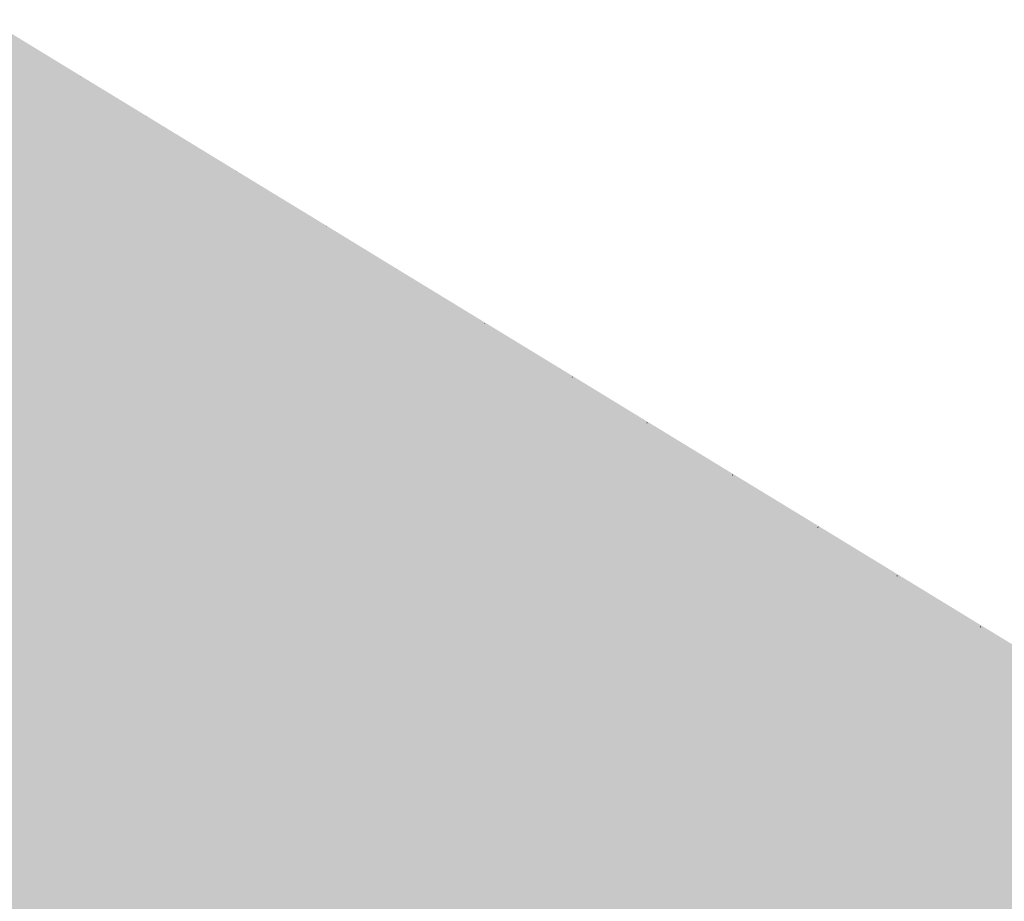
# Model space of a CAD drawing. Header units: metres. Extents: x 31144 to 66544, y 390912 to 402712.
# Tile 31 of 45: x 66205 to 66215, y 402684 to 402693. Entities that reach past the tile are written whole.
import ezdxf

# ---------------------------------------------------------------- set-up
doc = ezdxf.new("R2010")
doc.units = ezdxf.units.M
doc.layers.add('GM-C3D-SURFACE-TIN', color=7, linetype='Continuous')

msp = doc.modelspace()

# ---------------------------------------------------------------- linework, layer by layer
at = {"layer": 'GM-C3D-SURFACE-TIN', "color": 71, "linetype": 'Continuous', "lineweight": -3}
for points in [[(66204.347, 402692.695), (66205.341, 402692.673), (66204.398, 402693.25)], [(66204.347, 402692.695), (66205.08, 402692.246), (66205.341, 402692.673)], [(66205.234, 402692.152), (66205.341, 402692.673), (66205.08, 402692.246)], [(66205.234, 402692.152), (66205.343, 402692.671), (66205.341, 402692.673)], [(66205.234, 402692.152), (66206.023, 402692.255), (66205.343, 402692.671)], [(66205.234, 402692.152), (66205.763, 402691.828), (66206.023, 402692.255)], [(66205.971, 402691.701), (66206.023, 402692.255), (66205.763, 402691.828)], [(66205.971, 402691.701), (66206.026, 402692.253), (66206.023, 402692.255)], [(66205.971, 402691.701), (66206.946, 402691.69), (66206.026, 402692.253)], [(66205.971, 402691.701), (66206.686, 402691.263), (66206.946, 402691.69)], [(66206.894, 402691.135), (66206.946, 402691.69), (66206.686, 402691.263)], [(66206.894, 402691.135), (66206.95, 402691.688), (66206.946, 402691.69)], [(66206.894, 402691.135), (66207.869, 402691.125), (66206.95, 402691.688)], [(66206.894, 402691.135), (66207.608, 402690.698), (66207.869, 402691.125)], [(66207.773, 402690.597), (66207.869, 402691.125), (66207.608, 402690.698)], [(66207.773, 402690.597), (66207.872, 402691.123), (66207.869, 402691.125)], [(66207.773, 402690.597), (66208.595, 402690.681), (66207.872, 402691.123)], [(66207.773, 402690.597), (66208.334, 402690.254), (66208.595, 402690.681)], [(66208.54, 402690.128), (66208.595, 402690.681), (66208.334, 402690.254)], [(66208.54, 402690.128), (66208.6, 402690.678), (66208.595, 402690.681)], [(66208.54, 402690.128), (66209.496, 402690.129), (66208.6, 402690.678)], [(66208.54, 402690.128), (66209.235, 402689.702), (66209.496, 402690.129)], [(66209.441, 402689.576), (66209.496, 402690.129), (66209.235, 402689.702)], [(66209.441, 402689.576), (66209.501, 402690.126), (66209.496, 402690.129)], [(66209.441, 402689.576), (66210.397, 402689.578), (66209.501, 402690.126)], [(66209.441, 402689.576), (66210.136, 402689.151), (66210.397, 402689.578)], [(66210.313, 402689.043), (66210.397, 402689.578), (66210.136, 402689.151)], [(66210.313, 402689.043), (66210.402, 402689.574), (66210.397, 402689.578)], [(66210.313, 402689.043), (66211.166, 402689.107), (66210.402, 402689.574)], [(66210.313, 402689.043), (66210.906, 402688.68), (66211.166, 402689.107)], [(66211.108, 402688.556), (66211.166, 402689.107), (66210.906, 402688.68)], [(66211.108, 402688.556), (66211.173, 402689.103), (66211.166, 402689.107)], [(66211.108, 402688.556), (66212.045, 402688.568), (66211.173, 402689.103)], [(66211.108, 402688.556), (66211.785, 402688.142), (66212.045, 402688.568)], [(66211.988, 402688.017), (66212.045, 402688.568), (66211.785, 402688.142)], [(66211.988, 402688.017), (66212.053, 402688.564), (66212.045, 402688.568)], [(66211.988, 402688.017), (66212.924, 402688.03), (66212.053, 402688.564)], [(66211.988, 402688.017), (66212.664, 402687.603), (66212.924, 402688.03)], [(66212.853, 402687.488), (66212.924, 402688.03), (66212.664, 402687.603)], [(66212.853, 402687.488), (66212.932, 402688.026), (66212.924, 402688.03)], [(66212.853, 402687.488), (66213.738, 402687.532), (66212.932, 402688.026)], [(66212.853, 402687.488), (66213.477, 402687.106), (66213.738, 402687.532)], [(66213.677, 402686.983), (66213.738, 402687.532), (66213.477, 402687.106)], [(66213.677, 402686.983), (66213.746, 402687.527), (66213.738, 402687.532)], [(66213.677, 402686.983), (66214.595, 402687.008), (66213.746, 402687.527)], [(66213.677, 402686.983), (66214.335, 402686.581), (66214.595, 402687.008)], [(66214.535, 402686.458), (66214.595, 402687.008), (66214.335, 402686.581)], [(66214.535, 402686.458), (66214.604, 402687.002), (66214.595, 402687.008)], [(66214.535, 402686.458), (66215.452, 402686.483), (66214.604, 402687.002)], [(66214.535, 402686.458), (66215.192, 402686.056), (66215.452, 402686.483)]]:
    msp.add_solid(points, dxfattribs=at)
at = {"layer": 'GM-C3D-SURFACE-TIN', "color": 61, "linetype": 'Continuous', "lineweight": -3}
for points in [[(66204.398, 402693.25), (66205.344, 402692.678), (66204.399, 402693.255)], [(66204.398, 402693.25), (66205.341, 402692.673), (66205.344, 402692.678)], [(66205.343, 402692.671), (66205.344, 402692.678), (66205.341, 402692.673)], [(66205.343, 402692.671), (66206.027, 402692.262), (66205.344, 402692.678)], [(66205.343, 402692.671), (66206.023, 402692.255), (66206.027, 402692.262)], [(66206.026, 402692.253), (66206.027, 402692.262), (66206.023, 402692.255)], [(66206.026, 402692.253), (66206.951, 402691.698), (66206.027, 402692.262)], [(66206.026, 402692.253), (66206.946, 402691.69), (66206.951, 402691.698)], [(66206.95, 402691.688), (66206.951, 402691.698), (66206.946, 402691.69)], [(66206.95, 402691.688), (66207.875, 402691.135), (66206.951, 402691.698)], [(66206.95, 402691.688), (66207.869, 402691.125), (66207.875, 402691.135)], [(66207.872, 402691.123), (66207.875, 402691.135), (66207.869, 402691.125)], [(66207.872, 402691.123), (66208.601, 402690.691), (66207.875, 402691.135)], [(66207.872, 402691.123), (66208.595, 402690.681), (66208.601, 402690.691)], [(66208.6, 402690.678), (66208.601, 402690.691), (66208.595, 402690.681)], [(66208.6, 402690.678), (66209.503, 402690.141), (66208.601, 402690.691)], [(66208.6, 402690.678), (66209.496, 402690.129), (66209.503, 402690.141)], [(66209.501, 402690.126), (66209.503, 402690.141), (66209.496, 402690.129)], [(66209.501, 402690.126), (66210.405, 402689.591), (66209.503, 402690.141)], [(66209.501, 402690.126), (66210.397, 402689.578), (66210.405, 402689.591)], [(66210.402, 402689.574), (66210.405, 402689.591), (66210.397, 402689.578)], [(66210.402, 402689.574), (66211.175, 402689.121), (66210.405, 402689.591)], [(66210.402, 402689.574), (66211.166, 402689.107), (66211.175, 402689.121)], [(66211.173, 402689.103), (66211.175, 402689.121), (66211.166, 402689.107)], [(66211.173, 402689.103), (66212.055, 402688.584), (66211.175, 402689.121)], [(66211.173, 402689.103), (66212.045, 402688.568), (66212.055, 402688.584)], [(66212.053, 402688.564), (66212.055, 402688.584), (66212.045, 402688.568)], [(66212.053, 402688.564), (66212.935, 402688.048), (66212.055, 402688.584)], [(66212.053, 402688.564), (66212.924, 402688.03), (66212.935, 402688.048)], [(66212.932, 402688.026), (66212.935, 402688.048), (66212.924, 402688.03)], [(66212.932, 402688.026), (66213.749, 402687.551), (66212.935, 402688.048)], [(66212.932, 402688.026), (66213.738, 402687.532), (66213.749, 402687.551)], [(66213.746, 402687.527), (66213.749, 402687.551), (66213.738, 402687.532)], [(66213.746, 402687.527), (66214.607, 402687.027), (66213.749, 402687.551)], [(66213.746, 402687.527), (66214.595, 402687.008), (66214.607, 402687.027)], [(66214.604, 402687.002), (66214.607, 402687.027), (66214.595, 402687.008)], [(66214.604, 402687.002), (66215.465, 402686.504), (66214.607, 402687.027)], [(66214.604, 402687.002), (66215.452, 402686.483), (66215.465, 402686.504)]]:
    msp.add_solid(points, dxfattribs=at)
at = {"layer": 'GM-C3D-SURFACE-TIN', "color": 70, "linetype": 'Continuous', "lineweight": -3}
for points in [[(66204.296, 402692.14), (66205.08, 402692.246), (66204.347, 402692.695)], [(66204.296, 402692.14), (66204.82, 402691.819), (66205.08, 402692.246)], [(66205.124, 402691.633), (66205.08, 402692.246), (66204.82, 402691.819)], [(66205.124, 402691.633), (66205.234, 402692.152), (66205.08, 402692.246)], [(66205.124, 402691.633), (66205.763, 402691.828), (66205.234, 402692.152)], [(66205.124, 402691.633), (66205.502, 402691.401), (66205.763, 402691.828)], [(66205.915, 402691.149), (66205.763, 402691.828), (66205.502, 402691.401)], [(66205.915, 402691.149), (66205.971, 402691.701), (66205.763, 402691.828)], [(66205.915, 402691.149), (66206.686, 402691.263), (66205.971, 402691.701)], [(66205.915, 402691.149), (66206.425, 402690.836), (66206.686, 402691.263)], [(66206.839, 402690.583), (66206.686, 402691.263), (66206.425, 402690.836)], [(66206.839, 402690.583), (66206.894, 402691.135), (66206.686, 402691.263)], [(66206.839, 402690.583), (66207.608, 402690.698), (66206.894, 402691.135)], [(66206.839, 402690.583), (66207.348, 402690.272), (66207.608, 402690.698)], [(66207.674, 402690.072), (66207.608, 402690.698), (66207.348, 402690.272)], [(66207.674, 402690.072), (66207.773, 402690.597), (66207.608, 402690.698)], [(66207.674, 402690.072), (66208.334, 402690.254), (66207.773, 402690.597)], [(66207.674, 402690.072), (66208.074, 402689.827), (66208.334, 402690.254)], [(66208.479, 402689.579), (66208.334, 402690.254), (66208.074, 402689.827)], [(66208.479, 402689.579), (66208.54, 402690.128), (66208.334, 402690.254)], [(66208.479, 402689.579), (66209.235, 402689.702), (66208.54, 402690.128)], [(66208.479, 402689.579), (66208.975, 402689.276), (66209.235, 402689.702)], [(66209.381, 402689.027), (66209.235, 402689.702), (66208.975, 402689.276)], [(66209.381, 402689.027), (66209.441, 402689.576), (66209.235, 402689.702)], [(66209.381, 402689.027), (66210.136, 402689.151), (66209.441, 402689.576)], [(66209.381, 402689.027), (66209.876, 402688.724), (66210.136, 402689.151)], [(66210.224, 402688.511), (66210.136, 402689.151), (66209.876, 402688.724)], [(66210.224, 402688.511), (66210.313, 402689.043), (66210.136, 402689.151)], [(66210.224, 402688.511), (66210.906, 402688.68), (66210.313, 402689.043)], [(66210.224, 402688.511), (66210.645, 402688.253), (66210.906, 402688.68)], [(66211.044, 402688.009), (66210.906, 402688.68), (66210.645, 402688.253)], [(66211.044, 402688.009), (66211.108, 402688.556), (66210.906, 402688.68)], [(66211.044, 402688.009), (66211.785, 402688.142), (66211.108, 402688.556)], [(66211.044, 402688.009), (66211.524, 402687.715), (66211.785, 402688.142)], [(66211.924, 402687.47), (66211.785, 402688.142), (66211.524, 402687.715)], [(66211.924, 402687.47), (66211.988, 402688.017), (66211.785, 402688.142)], [(66211.924, 402687.47), (66212.664, 402687.603), (66211.988, 402688.017)], [(66211.924, 402687.47), (66212.404, 402687.177), (66212.664, 402687.603)], [(66212.774, 402686.95), (66212.664, 402687.603), (66212.404, 402687.177)], [(66212.774, 402686.95), (66212.853, 402687.488), (66212.664, 402687.603)], [(66212.774, 402686.95), (66213.477, 402687.106), (66212.853, 402687.488)], [(66212.774, 402686.95), (66213.217, 402686.679), (66213.477, 402687.106)], [(66213.608, 402686.439), (66213.477, 402687.106), (66213.217, 402686.679)], [(66213.608, 402686.439), (66213.677, 402686.983), (66213.477, 402687.106)], [(66213.608, 402686.439), (66214.335, 402686.581), (66213.677, 402686.983)], [(66213.608, 402686.439), (66214.074, 402686.154), (66214.335, 402686.581)], [(66214.466, 402685.914), (66214.335, 402686.581), (66214.074, 402686.154)], [(66214.466, 402685.914), (66214.535, 402686.458), (66214.335, 402686.581)], [(66214.466, 402685.914), (66215.192, 402686.056), (66214.535, 402686.458)], [(66214.466, 402685.914), (66214.932, 402685.629), (66215.192, 402686.056)]]:
    msp.add_solid(points, dxfattribs=at)
at = {"layer": 'GM-C3D-SURFACE-TIN', "color": 90, "linetype": 'Continuous', "lineweight": -3}
for points in [[(66204.245, 402691.585), (66204.82, 402691.819), (66204.296, 402692.14)], [(66204.245, 402691.585), (66204.56, 402691.392), (66204.82, 402691.819)], [(66205.015, 402691.113), (66204.82, 402691.819), (66204.56, 402691.392)], [(66205.015, 402691.113), (66205.124, 402691.633), (66204.82, 402691.819)], [(66205.015, 402691.113), (66205.502, 402691.401), (66205.124, 402691.633)], [(66205.015, 402691.113), (66205.242, 402690.974), (66205.502, 402691.401)], [(66205.859, 402690.597), (66205.502, 402691.401), (66205.242, 402690.974)], [(66205.859, 402690.597), (66205.915, 402691.149), (66205.502, 402691.401)], [(66205.859, 402690.597), (66206.425, 402690.836), (66205.915, 402691.149)], [(66205.859, 402690.597), (66206.165, 402690.41), (66206.425, 402690.836)], [(66206.783, 402690.031), (66206.425, 402690.836), (66206.165, 402690.41)], [(66206.783, 402690.031), (66206.839, 402690.583), (66206.425, 402690.836)], [(66206.783, 402690.031), (66207.348, 402690.272), (66206.839, 402690.583)], [(66206.783, 402690.031), (66207.088, 402689.845), (66207.348, 402690.272)], [(66207.575, 402689.546), (66207.348, 402690.272), (66207.088, 402689.845)], [(66207.575, 402689.546), (66207.674, 402690.072), (66207.348, 402690.272)], [(66207.575, 402689.546), (66208.074, 402689.827), (66207.674, 402690.072)], [(66207.575, 402689.546), (66207.813, 402689.4), (66208.074, 402689.827)], [(66208.419, 402689.029), (66208.074, 402689.827), (66207.813, 402689.4)], [(66208.419, 402689.029), (66208.479, 402689.579), (66208.074, 402689.827)], [(66208.419, 402689.029), (66208.975, 402689.276), (66208.479, 402689.579)], [(66208.419, 402689.029), (66208.714, 402688.849), (66208.975, 402689.276)], [(66209.321, 402688.477), (66208.975, 402689.276), (66208.714, 402688.849)], [(66209.321, 402688.477), (66209.381, 402689.027), (66208.975, 402689.276)], [(66209.321, 402688.477), (66209.876, 402688.724), (66209.381, 402689.027)], [(66209.321, 402688.477), (66209.615, 402688.297), (66209.876, 402688.724)], [(66210.135, 402687.979), (66209.876, 402688.724), (66209.615, 402688.297)], [(66210.135, 402687.979), (66210.224, 402688.511), (66209.876, 402688.724)], [(66210.135, 402687.979), (66210.645, 402688.253), (66210.224, 402688.511)], [(66210.135, 402687.979), (66210.385, 402687.826), (66210.645, 402688.253)], [(66210.979, 402687.462), (66210.645, 402688.253), (66210.385, 402687.826)], [(66210.979, 402687.462), (66211.044, 402688.009), (66210.645, 402688.253)], [(66210.979, 402687.462), (66211.524, 402687.715), (66211.044, 402688.009)], [(66210.979, 402687.462), (66211.264, 402687.288), (66211.524, 402687.715)], [(66211.859, 402686.923), (66211.524, 402687.715), (66211.264, 402687.288)], [(66211.859, 402686.923), (66211.924, 402687.47), (66211.524, 402687.715)], [(66211.859, 402686.923), (66212.404, 402687.177), (66211.924, 402687.47)], [(66211.859, 402686.923), (66212.143, 402686.75), (66212.404, 402687.177)], [(66212.695, 402686.412), (66212.404, 402687.177), (66212.143, 402686.75)], [(66212.695, 402686.412), (66212.774, 402686.95), (66212.404, 402687.177)], [(66212.695, 402686.412), (66213.217, 402686.679), (66212.774, 402686.95)], [(66212.695, 402686.412), (66212.956, 402686.252), (66213.217, 402686.679)], [(66213.539, 402685.895), (66213.217, 402686.679), (66212.956, 402686.252)], [(66213.539, 402685.895), (66213.608, 402686.439), (66213.217, 402686.679)], [(66213.539, 402685.895), (66214.074, 402686.154), (66213.608, 402686.439)], [(66213.539, 402685.895), (66213.814, 402685.727), (66214.074, 402686.154)], [(66214.397, 402685.37), (66214.074, 402686.154), (66213.814, 402685.727)], [(66214.397, 402685.37), (66214.466, 402685.914), (66214.074, 402686.154)], [(66214.397, 402685.37), (66214.932, 402685.629), (66214.466, 402685.914)], [(66214.397, 402685.37), (66214.671, 402685.202), (66214.932, 402685.629)], [(66215.255, 402684.845), (66214.932, 402685.629), (66214.671, 402685.202)]]:
    msp.add_solid(points, dxfattribs=at)
at = {"layer": 'GM-C3D-SURFACE-TIN', "color": 110, "linetype": 'Continuous', "lineweight": -3}
for points in [[(66204.906, 402690.594), (66204.56, 402691.392), (66204.299, 402690.965)], [(66204.906, 402690.594), (66205.015, 402691.113), (66204.56, 402691.392)], [(66204.906, 402690.594), (66205.242, 402690.974), (66205.015, 402691.113)], [(66204.906, 402690.594), (66204.982, 402690.548), (66205.242, 402690.974)], [(66205.803, 402690.045), (66205.242, 402690.974), (66204.982, 402690.548)], [(66205.803, 402690.045), (66205.859, 402690.597), (66205.242, 402690.974)], [(66205.803, 402690.045), (66206.165, 402690.41), (66205.859, 402690.597)], [(66205.803, 402690.045), (66205.904, 402689.983), (66206.165, 402690.41)], [(66206.727, 402689.479), (66206.165, 402690.41), (66205.904, 402689.983)], [(66206.727, 402689.479), (66206.783, 402690.031), (66206.165, 402690.41)], [(66206.727, 402689.479), (66207.088, 402689.845), (66206.783, 402690.031)], [(66206.727, 402689.479), (66206.827, 402689.418), (66207.088, 402689.845)], [(66207.476, 402689.021), (66207.088, 402689.845), (66206.827, 402689.418)], [(66207.476, 402689.021), (66207.575, 402689.546), (66207.088, 402689.845)], [(66207.476, 402689.021), (66207.813, 402689.4), (66207.575, 402689.546)], [(66207.476, 402689.021), (66207.553, 402688.973), (66207.813, 402689.4)], [(66208.359, 402688.48), (66207.813, 402689.4), (66207.553, 402688.973)], [(66208.359, 402688.48), (66208.419, 402689.029), (66207.813, 402689.4)], [(66208.359, 402688.48), (66208.714, 402688.849), (66208.419, 402689.029)], [(66208.359, 402688.48), (66208.454, 402688.422), (66208.714, 402688.849)], [(66209.261, 402687.928), (66208.714, 402688.849), (66208.454, 402688.422)], [(66209.261, 402687.928), (66209.321, 402688.477), (66208.714, 402688.849)], [(66209.261, 402687.928), (66209.615, 402688.297), (66209.321, 402688.477)], [(66209.261, 402687.928), (66209.355, 402687.87), (66209.615, 402688.297)], [(66210.045, 402687.448), (66209.615, 402688.297), (66209.355, 402687.87)], [(66210.045, 402687.448), (66210.135, 402687.979), (66209.615, 402688.297)], [(66210.045, 402687.448), (66210.385, 402687.826), (66210.135, 402687.979)], [(66210.045, 402687.448), (66210.124, 402687.399), (66210.385, 402687.826)], [(66210.915, 402686.916), (66210.385, 402687.826), (66210.124, 402687.399)], [(66210.915, 402686.916), (66210.979, 402687.462), (66210.385, 402687.826)], [(66210.915, 402686.916), (66211.264, 402687.288), (66210.979, 402687.462)], [(66210.915, 402686.916), (66211.004, 402686.861), (66211.264, 402687.288)], [(66211.795, 402686.377), (66211.264, 402687.288), (66211.004, 402686.861)], [(66211.795, 402686.377), (66211.859, 402686.923), (66211.264, 402687.288)], [(66211.795, 402686.377), (66212.143, 402686.75), (66211.859, 402686.923)], [(66211.795, 402686.377), (66211.883, 402686.323), (66212.143, 402686.75)], [(66212.616, 402685.874), (66212.143, 402686.75), (66211.883, 402686.323)], [(66212.616, 402685.874), (66212.695, 402686.412), (66212.143, 402686.75)], [(66212.616, 402685.874), (66212.956, 402686.252), (66212.695, 402686.412)], [(66212.616, 402685.874), (66212.696, 402685.825), (66212.956, 402686.252)], [(66213.47, 402685.351), (66212.956, 402686.252), (66212.696, 402685.825)], [(66213.47, 402685.351), (66213.539, 402685.895), (66212.956, 402686.252)], [(66213.47, 402685.351), (66213.814, 402685.727), (66213.539, 402685.895)], [(66213.47, 402685.351), (66213.553, 402685.3), (66213.814, 402685.727)], [(66214.329, 402684.826), (66213.814, 402685.727), (66213.553, 402685.3)], [(66214.329, 402684.826), (66214.397, 402685.37), (66213.814, 402685.727)], [(66214.329, 402684.826), (66214.671, 402685.202), (66214.397, 402685.37)], [(66214.329, 402684.826), (66214.411, 402684.775), (66214.671, 402685.202)], [(66215.187, 402684.3), (66214.671, 402685.202), (66214.411, 402684.775)], [(66215.187, 402684.3), (66215.255, 402684.845), (66214.671, 402685.202)]]:
    msp.add_solid(points, dxfattribs=at)
at = {"layer": 'GM-C3D-SURFACE-TIN', "color": 120, "linetype": 'Continuous', "lineweight": -3}
for points in [[(66204.168, 402690.749), (66204.906, 402690.594), (66204.299, 402690.965)], [(66203.601, 402689.859), (66204.851, 402690.334), (66204.168, 402690.749)], [(66204.168, 402690.749), (66204.851, 402690.334), (66204.906, 402690.594)], [(66204.851, 402690.334), (66204.982, 402690.548), (66204.906, 402690.594)], [(66204.851, 402690.334), (66205.803, 402690.045), (66204.982, 402690.548)], [(66203.601, 402689.859), (66205.776, 402689.772), (66204.851, 402690.334)], [(66204.851, 402690.334), (66205.776, 402689.772), (66205.803, 402690.045)], [(66205.776, 402689.772), (66205.904, 402689.983), (66205.803, 402690.045)], [(66205.776, 402689.772), (66206.727, 402689.479), (66205.904, 402689.983)], [(66205.705, 402688.231), (66203.601, 402689.859), (66203.473, 402689.658)], [(66205.705, 402688.231), (66206.098, 402688.263), (66203.601, 402689.859)], [(66203.601, 402689.859), (66206.098, 402688.263), (66205.776, 402689.772)], [(66206.098, 402688.263), (66206.7, 402689.21), (66205.776, 402689.772)], [(66205.776, 402689.772), (66206.7, 402689.21), (66206.727, 402689.479)], [(66206.7, 402689.21), (66206.827, 402689.418), (66206.727, 402689.479)], [(66206.7, 402689.21), (66207.476, 402689.021), (66206.827, 402689.418)], [(66206.098, 402688.263), (66207.428, 402688.768), (66206.7, 402689.21)], [(66206.7, 402689.21), (66207.428, 402688.768), (66207.476, 402689.021)], [(66207.428, 402688.768), (66207.553, 402688.973), (66207.476, 402689.021)], [(66207.428, 402688.768), (66208.359, 402688.48), (66207.553, 402688.973)], [(66206.098, 402688.263), (66208.331, 402688.22), (66207.428, 402688.768)], [(66207.428, 402688.768), (66208.331, 402688.22), (66208.359, 402688.48)], [(66208.331, 402688.22), (66208.454, 402688.422), (66208.359, 402688.48)], [(66208.331, 402688.22), (66209.261, 402687.928), (66208.454, 402688.422)], [(66205.97, 402688.062), (66206.098, 402688.263), (66205.705, 402688.231)], [(66208.201, 402686.635), (66206.098, 402688.263), (66205.97, 402688.062)], [(66208.201, 402686.635), (66208.594, 402686.667), (66206.098, 402688.263)], [(66206.098, 402688.263), (66208.594, 402686.667), (66208.331, 402688.22)], [(66208.594, 402686.667), (66209.233, 402687.671), (66208.331, 402688.22)], [(66208.331, 402688.22), (66209.233, 402687.671), (66209.261, 402687.928)], [(66209.233, 402687.671), (66209.355, 402687.87), (66209.261, 402687.928)], [(66209.233, 402687.671), (66210.045, 402687.448), (66209.355, 402687.87)], [(66208.594, 402686.667), (66210.004, 402687.202), (66209.233, 402687.671)], [(66209.233, 402687.671), (66210.004, 402687.202), (66210.045, 402687.448)], [(66210.004, 402687.202), (66210.124, 402687.399), (66210.045, 402687.448)], [(66210.004, 402687.202), (66210.915, 402686.916), (66210.124, 402687.399)], [(66208.594, 402686.667), (66210.885, 402686.667), (66210.004, 402687.202)], [(66210.004, 402687.202), (66210.885, 402686.667), (66210.915, 402686.916)], [(66210.885, 402686.667), (66211.004, 402686.861), (66210.915, 402686.916)], [(66210.885, 402686.667), (66211.795, 402686.377), (66211.004, 402686.861)], [(66208.466, 402686.466), (66208.594, 402686.667), (66208.201, 402686.635)], [(66210.698, 402685.039), (66208.594, 402686.667), (66208.466, 402686.466)], [(66210.698, 402685.039), (66211.091, 402685.071), (66208.594, 402686.667)], [(66208.594, 402686.667), (66211.091, 402685.071), (66210.885, 402686.667)], [(66211.091, 402685.071), (66211.766, 402686.132), (66210.885, 402686.667)], [(66210.885, 402686.667), (66211.766, 402686.132), (66211.795, 402686.377)], [(66211.766, 402686.132), (66211.883, 402686.323), (66211.795, 402686.377)], [(66211.766, 402686.132), (66212.616, 402685.874), (66211.883, 402686.323)], [(66211.091, 402685.071), (66212.581, 402685.637), (66211.766, 402686.132)], [(66211.766, 402686.132), (66212.581, 402685.637), (66212.616, 402685.874)], [(66212.581, 402685.637), (66212.696, 402685.825), (66212.616, 402685.874)], [(66212.581, 402685.637), (66213.47, 402685.351), (66212.696, 402685.825)], [(66211.091, 402685.071), (66213.44, 402685.115), (66212.581, 402685.637)], [(66212.581, 402685.637), (66213.44, 402685.115), (66213.47, 402685.351)], [(66213.44, 402685.115), (66213.553, 402685.3), (66213.47, 402685.351)], [(66213.44, 402685.115), (66214.329, 402684.826), (66213.553, 402685.3)], [(66211.091, 402685.071), (66213.587, 402683.475), (66213.44, 402685.115)], [(66213.587, 402683.475), (66214.299, 402684.593), (66213.44, 402685.115)], [(66213.44, 402685.115), (66214.299, 402684.593), (66214.329, 402684.826)], [(66210.963, 402684.87), (66211.091, 402685.071), (66210.698, 402685.039)], [(66213.194, 402683.444), (66211.091, 402685.071), (66210.963, 402684.87)], [(66213.194, 402683.444), (66213.587, 402683.475), (66211.091, 402685.071)], [(66214.299, 402684.593), (66214.411, 402684.775), (66214.329, 402684.826)], [(66214.299, 402684.593), (66215.187, 402684.3), (66214.411, 402684.775)], [(66213.587, 402683.475), (66215.158, 402684.071), (66214.299, 402684.593)], [(66214.299, 402684.593), (66215.158, 402684.071), (66215.187, 402684.3)]]:
    msp.add_solid(points, dxfattribs=at)
at = {"layer": 'GM-C3D-SURFACE-TIN', "color": 130, "linetype": 'Continuous', "lineweight": -3}
for points in [[(66203.636, 402688.065), (66205.705, 402688.231), (66203.473, 402689.658)], [(66205.295, 402687.004), (66205.705, 402688.231), (66203.636, 402688.065)], [(66205.295, 402687.004), (66205.97, 402688.062), (66205.705, 402688.231)], [(66206.132, 402686.47), (66205.97, 402688.062), (66205.295, 402687.004)], [(66206.132, 402686.47), (66208.201, 402686.635), (66205.97, 402688.062)], [(66207.792, 402685.409), (66208.201, 402686.635), (66206.132, 402686.47)], [(66207.792, 402685.409), (66208.466, 402686.466), (66208.201, 402686.635)], [(66208.628, 402684.874), (66208.466, 402686.466), (66207.792, 402685.409)], [(66208.628, 402684.874), (66210.698, 402685.039), (66208.466, 402686.466)], [(66210.288, 402683.813), (66210.698, 402685.039), (66208.628, 402684.874)], [(66210.288, 402683.813), (66210.963, 402684.87), (66210.698, 402685.039)], [(66211.125, 402683.278), (66210.963, 402684.87), (66210.288, 402683.813)], [(66211.125, 402683.278), (66213.194, 402683.444), (66210.963, 402684.87)]]:
    msp.add_solid(points, dxfattribs=at)
at = {"layer": 'GM-C3D-SURFACE-TIN', "color": 140, "linetype": 'Continuous', "lineweight": -3}
for points in [[(66202.394, 402687.966), (66205.295, 402687.004), (66203.636, 402688.065)], [(66202.394, 402687.966), (66204.891, 402686.37), (66205.295, 402687.004)], [(66204.615, 402685.952), (66204.891, 402686.37), (66202.394, 402687.966)], [(66204.891, 402686.37), (66206.132, 402686.47), (66205.295, 402687.004)], [(66204.891, 402686.37), (66207.792, 402685.409), (66206.132, 402686.47)], [(66204.615, 402685.952), (66205.238, 402685.553), (66204.891, 402686.37)], [(66204.891, 402686.37), (66207.387, 402684.774), (66207.792, 402685.409)], [(66207.11, 402684.356), (66207.387, 402684.774), (66204.891, 402686.37)], [(66207.11, 402684.356), (66204.891, 402686.37), (66205.238, 402685.553)], [(66207.387, 402684.774), (66208.628, 402684.874), (66207.792, 402685.409)], [(66207.387, 402684.774), (66210.288, 402683.813), (66208.628, 402684.874)], [(66207.11, 402684.356), (66207.734, 402683.958), (66207.387, 402684.774)], [(66207.387, 402684.774), (66209.883, 402683.178), (66210.288, 402683.813)], [(66209.606, 402682.761), (66209.883, 402683.178), (66207.387, 402684.774)], [(66209.606, 402682.761), (66207.387, 402684.774), (66207.734, 402683.958)]]:
    msp.add_solid(points, dxfattribs=at)
at = {"layer": 'GM-C3D-SURFACE-TIN', "color": 150, "linetype": 'Continuous', "lineweight": -3}
for points in [[(66203.924, 402684.905), (66205.238, 402685.553), (66204.615, 402685.952)], [(66203.924, 402684.905), (66206.106, 402683.511), (66205.238, 402685.553)], [(66206.419, 402683.311), (66207.11, 402684.356), (66205.238, 402685.553)], [(66206.419, 402683.311), (66205.238, 402685.553), (66206.106, 402683.511)], [(66206.419, 402683.311), (66207.734, 402683.958), (66207.11, 402684.356)]]:
    msp.add_solid(points, dxfattribs=at)
at = {"layer": 'GM-C3D-SURFACE-TIN', "color": 160, "linetype": 'Continuous', "lineweight": -3}
for points in [[(66206.28, 402683.102), (66203.924, 402684.905), (66203.786, 402684.696)], [(66206.28, 402683.102), (66206.106, 402683.511), (66203.924, 402684.905)], [(66202.464, 402683.168), (66204.935, 402681.588), (66203.786, 402684.696)], [(66204.935, 402681.588), (66206.28, 402683.102), (66203.786, 402684.696)]]:
    msp.add_solid(points, dxfattribs=at)

doc.saveas('drawing.dxf')
